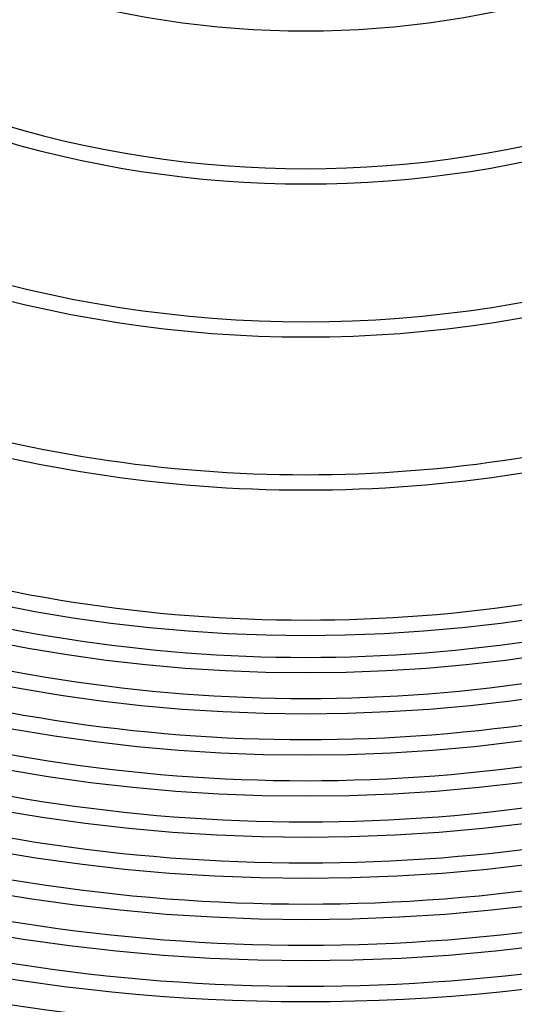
# Model space of a CAD drawing. Header units: millimetres. Extents: x -660 to 660, y -630 to 630.
# Tile 49 of 131: x -75 to 54, y -496 to -239. Entities that reach past the tile are written whole.
import ezdxf

# ---------------------------------------------------------------- set-up
doc = ezdxf.new("R2010")
doc.units = ezdxf.units.MM
doc.layers.add('THICK', color=7, linetype='Continuous')

msp = doc.modelspace()

# ---------------------------------------------------------------- linework, layer by layer
at = {"layer": 'THICK'}
for radius, start, end in [(592.5, 179.99998, 0), (581.75, 179.99998, 0), (571, 180, 0), (560.25, 180, 0), (549.5, 180, 0), (538.75, 180, 0), (528, 180, 0), (517.25, 180, 0), (506.5, 180, 0), (495.75, 180, 0), (485, 180, 0), (474.25, 180, 0), (463.5, 180, 0), (452.75, 180, 0), (442, 180, 0), (431.25, 180, 0), (420.5, 180, 0), (409.75, 180, 0), (400, 180, 0), (242, 252.473, 287.5271), (278, 252.4117, 287.5883), (282, 252.4059, 287.5942), (318, 252.3599, 287.6401), (322, 252.3554, 287.6445), (358, 252.3197, 287.6803), (362, 252.3161, 287.6838), (396, 252.289, 287.711), (405.75, 252.2798, 287.7202), (416.5, 252.2741, 287.7259), (427.25, 252.2681, 287.732), (438, 252.2616, 287.7384), (448.75, 252.2548, 287.7452), (459.5, 252.2494, 287.7506), (470.25, 252.2437, 287.7563), (481, 252.2382, 287.7618), (491.75, 252.2331, 287.767), (502.5, 252.2281, 287.772), (513.25, 252.2233, 287.7767)]:
    msp.add_arc((0, 0), radius, start, end, dxfattribs=at)

doc.saveas('drawing.dxf')
